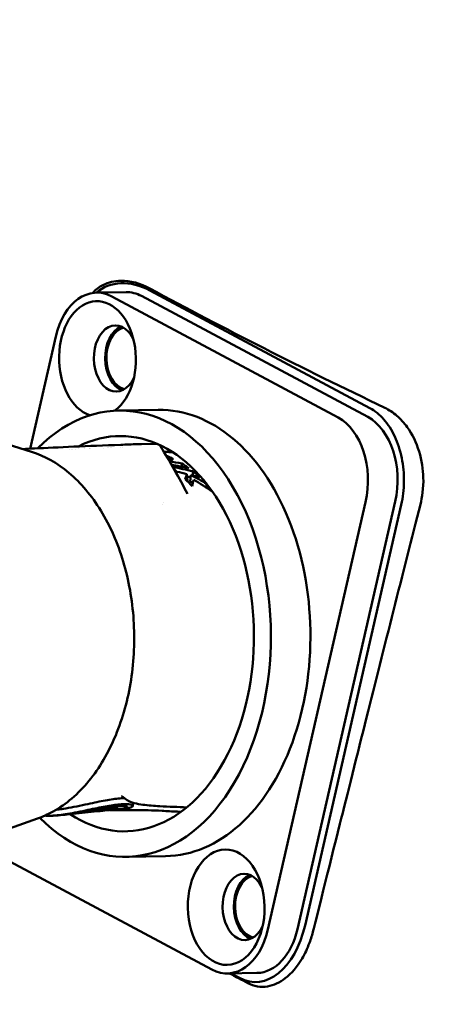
# Model space of a CAD drawing. Header units: millimetres. Extents: x 0 to 4878, y -120 to 1682.
# Tile 208 of 256: x 1350 to 1372, y 1035 to 1088. Entities that reach past the tile are written whole.
import ezdxf

# ---------------------------------------------------------------- set-up
doc = ezdxf.new("R2010")
doc.units = ezdxf.units.MM
doc.header["$LTSCALE"] = 2
doc.layers.add('Sichtbar (ISO)', color=7, linetype='Continuous', lineweight=50)

msp = doc.modelspace()

# ---------------------------------------------------------------- linework, layer by layer
at = {"layer": 'Sichtbar (ISO)'}
for p, q in [((1354.004, 1073.0803), (1355.5715, 1073.1065)), ((1354.8157, 1072.8763), (1366.7804, 1066.4822)), ((1356.3832, 1072.9026), (1368.3479, 1066.5084)), ((1356.8251, 1073.1951), (1368.4574, 1066.9778)), ((1350.504, 1064.8309), (1351.8586, 1070.7586)), ((1357.2655, 1066.883), (1355.1755, 1066.848)), ((1350.5728, 1064.6666), (1348.0214, 1065.4701)), ((1357.0838, 1065.0868), (1356.3921, 1065.0767)), ((1350.5117, 1064.702), (1350.5117, 1064.702)), ((1352.6021, 1064.7977), (1352.6021, 1064.7976)), ((1352.6924, 1064.8011), (1352.6903, 1064.8011)), ((1352.7286, 1064.8026), (1352.7286, 1064.8025)), ((1352.905, 1064.8093), (1352.905, 1064.8092)), ((1353.038, 1064.8143), (1353.038, 1064.8142)), ((1353.3936, 1064.8273), (1353.3936, 1064.8272)), ((1353.6152, 1064.8352), (1353.6152, 1064.8351)), ((1353.6494, 1064.8364), (1353.6494, 1064.8363)), ((1353.6841, 1064.8376), (1353.6841, 1064.8376)), ((1354.3939, 1064.8617), (1354.3939, 1064.8617)), ((1354.5652, 1064.8674), (1354.5652, 1064.8673)), ((1354.6668, 1064.8707), (1354.6668, 1064.8706)), ((1354.7495, 1064.8734), (1354.7495, 1064.8733)), ((1354.7846, 1064.8745), (1354.7846, 1064.8745)), ((1355.2575, 1064.8896), (1355.2575, 1064.8896)), ((1355.3845, 1064.8936), (1355.3845, 1064.8936)), ((1357.9683, 1064.266), (1357.9688, 1064.3382)), ((1358.8157, 1063.1381), (1358.782, 1063.4913)), ((1359.0024, 1063.4381), (1358.9547, 1063.1034)), ((1358.8156, 1062.4394), (1358.8156, 1062.4394)), ((1357.5388, 1062.0001), (1357.5388, 1062.0002)), ((1368.2314, 1062.0088), (1363.0675, 1039.4107)), ((1369.7989, 1062.035), (1364.6349, 1039.4369)), ((1357.5122, 1061.8836), (1357.5122, 1061.8836)), ((1370.1143, 1061.8677), (1365.0314, 1039.6271)), ((1354.9233, 1045.7505), (1354.6865, 1045.7255)), ((1355.1002, 1045.9405), (1355.0931, 1045.8172)), ((1355.1162, 1045.9416), (1355.1072, 1045.7852)), ((1355.5377, 1045.8154), (1355.3053, 1045.7908)), ((1355.9467, 1046.1134), (1355.9369, 1045.9441)), ((1350.8974, 1045.2774), (1348.3743, 1044.3889)), ((1354.053, 1045.6612), (1352.4542, 1045.4926)), ((1353.4679, 1045.6261), (1353.4619, 1045.6775)), ((1354.0532, 1045.6597), (1354.048, 1045.7038)), ((1354.5754, 1045.7163), (1354.3227, 1045.6897)), ((1360.1104, 1037.293), (1348.1456, 1043.6871)), ((1357.6605, 1043.2863), (1355.5705, 1043.2513)), ((1360.922, 1037.089), (1362.4895, 1037.1153)), ((1361.5697, 1036.8483), (1361.1133, 1037.0922))]:
    msp.add_line(p, q, dxfattribs=at)
for centre, major_axis, ratio, start_param, end_param in [((1354.0626, 1069.5808), (-0.0586, 3.4995), 0.6653497, 5.9287853, 7.4995816), ((1356.1795, 1070.3704), (2.0177, -2.8339), 0.7471574, 2.1577325, 3.218375), ((1355.6301, 1069.607), (-0.0586, 3.4995), 0.6653497, 5.9287853, 6.2831853), ((1354.0626, 1069.5808), (-0.0511, 3.0495), 0.6653497, 3.5852323, 9.2006696), ((1355.0329, 1069.597), (-0.0293, 1.7498), 0.6653497, 5.3466356, 10.3613276), ((1355.6301, 1069.607), (0.0293, -1.7498), 0.6653497, 3.4009611, 6.0238169), ((1355.6301, 1069.6068), (-0.0276, 1.6498), 0.6653497, 0.1576802, 2.9834298), ((1355.373, 1055.0497), (-0.1975, 11.7983), 0.6653497, 2.528832, 6.8624903), ((1357.463, 1055.0846), (0.1975, -11.7983), 0.6653497, 0, 3.1415927), ((1355.373, 1055.0497), (0.1749, -10.4485), 0.6653497, 5.8516032, 9.7399913), ((1366.0273, 1063.1866), (-0.0586, 3.4995), 0.6653497, 4.357989, 5.9287853), ((1367.5948, 1063.2129), (-0.0586, 3.4995), 0.6653497, 4.357989, 5.9287853), ((1356.1794, 1064.7708), (-0.0113, 0.2998), 0.4944602, 6.2666418, 6.2831853), ((1356.2549, 1065.07), (0.1998, 0.006), 0.0170716, 0.8436679, 2.0065292), ((1356.3965, 1064.7767), (-0.0044, 0.3), 0.7207959, 0, 0.0207459), ((1332.8314, 1054.4545), (41.2656, 1.4479), 0.2708389, 0.8895582, 0.9095967), ((1336.5191, 1054.8278), (-37.7242, -0.2804), 0.2904278, 4.0756911, 4.1055743), ((1356.1639, 1055.0629), (0.1627, -9.7005), 0.6653421, 2.6817883, 2.7438366), ((1466.9312, 2007.3682), (28.9114, -3452.243), 0.0350208, 4.9888641, 4.9889151), ((1329.8941, 1054.399), (42.4323, 1.4841), 0.2690353, 0.8021748, 0.8363562), ((1355.1937, 1055.0467), (-0.1644, 9.7863), 0.6653346, 5.7672986, 5.7937667), ((1345.1414, 987.737), (-4.5198, 77.3745), 0.8931538, 6.0196182, 6.0272598), ((1359.6189, 1056.9373), (-0.1007, 7.568), 0.1989819, 0.5209754, 0.5886171), ((1356.1641, 1055.0629), (0.163, -9.7005), 0.6653314, 2.5780276, 2.6436272), ((1450.4963, 1873.809), (24.732, -2916.3086), 0.0350696, 4.9936024, 4.9936826), ((1330.192, 1054.4101), (41.2785, 1.4438), 0.2690353, 0.7895063, 0.7958874), ((1345.9118, 992.1605), (-4.0988, 72.862), 0.8932737, 6.0107994, 6.0181888), ((1352.3839, 1059.8491), (-0.748, -14.2756), 0.9769328, 0.1821235, 0.2236859), ((1354.5162, 1044.2358), (0.186, -5.0356), 0.0236235, 1.8683298, 1.8698349), ((1361.8338, 1040.6048), (-0.0293, 1.7498), 0.6653497, 5.3466356, 10.3613276), ((1362.4309, 1040.6148), (0.0293, -1.7498), 0.6653497, 3.4009611, 6.0238169), ((1362.4309, 1040.615), (-0.0276, 1.6498), 0.6653497, 0.1581012, 2.9839742), ((1362.5125, 1040.9734), (-0.186, -4.3378), 0.6185346, 5.9942326, 7.5650289), ((1360.8634, 1040.5885), (0.0586, -3.4995), 0.6653497, 5.9287853, 7.4995816), ((1362.4309, 1040.6148), (0.0586, -3.4995), 0.6653497, 0, 1.2163963)]:
    msp.add_ellipse(centre, major_axis=major_axis, ratio=ratio, start_param=start_param, end_param=end_param, dxfattribs=at)
msp.add_ellipse((1360.8634, 1040.5885), major_axis=(-0.0511, 3.0495), ratio=0.6653497, dxfattribs=at)
for points, knots in [([(1337.5849, 1066.5838), (1337.6619, 1067.8585), (1337.8744, 1069.072), (1338.4764, 1071.5724), (1338.8878, 1072.8506), (1340.3588, 1077.1883), (1341.4687, 1080.1532), (1344.0913, 1087.6369), (1345.6271, 1092.1253), (1348.356, 1099.9445), (1349.5883, 1103.1917), (1351.3337, 1108.485), (1351.8873, 1110.491), (1352.5466, 1114.5276), (1352.5904, 1116.4953), (1352.6576, 1119.1208), (1352.6712, 1119.8172), (1352.6827, 1120.5136)], [0, 0, 0, 0, 0.4039528, 0.4039528, 0.894161, 0.894161, 2.1092491, 2.1092491, 3.8818108, 3.8818108, 5.188117, 5.188117, 5.8668682, 5.8668682, 6.4461826, 6.4461826, 6.6552018, 6.6552018, 6.6552018, 6.6552018]), ([(1356.8339, 1073.2965), (1356.329, 1073.5695), (1355.7958, 1073.7153), (1354.9654, 1073.7028), (1354.6421, 1073.6344), (1354.1418, 1073.3775), (1353.9606, 1073.2368), (1353.8084, 1073.0646)], [0.00000533, 0.00000533, 0.00000533, 0.00000533, 0.24320981, 0.24320981, 0.39918553, 0.39918553, 0.50793068, 0.50793068, 0.50793068, 0.50793068]), ([(1356.8339, 1073.2965), (1358.7845, 1072.2419), (1360.7941, 1071.189), (1364.9324, 1069.0871), (1367.0605, 1068.0383), (1369.2494, 1066.9913)], [0.0000032, 0.0000032, 0.0000032, 0.0000032, 0.9397396, 0.9397396, 1.8781334, 1.8781334, 1.8781334, 1.8781334]), ([(1368.4574, 1066.9778), (1368.7171, 1066.8359), (1368.967, 1066.6352), (1369.1904, 1066.3802), (1369.4135, 1066.1254), (1369.6102, 1065.8163), (1369.7706, 1065.471), (1369.9322, 1065.123), (1370.057, 1064.7382), (1370.1395, 1064.3334), (1370.2213, 1063.9319), (1370.2615, 1063.5108), (1370.2566, 1063.0927), (1370.2517, 1062.6739), (1370.2015, 1062.2582), (1370.1143, 1061.8677)], [0, 0, 0, 0, 0.1997865, 0.1997865, 0.1997865, 0.3993554, 0.3993554, 0.3993554, 0.6005308, 0.6005308, 0.6005308, 0.8001037, 0.8001037, 0.8001037, 1, 1, 1, 1]), ([(1371.1243, 1061.8845), (1371.2169, 1062.2568), (1371.2948, 1062.7382), (1371.2699, 1063.7298), (1371.2045, 1064.2051), (1370.911, 1065.1591), (1370.6991, 1065.5925), (1370.267, 1066.1956), (1370.0827, 1066.3991), (1369.6805, 1066.7445), (1369.4682, 1066.8844), (1369.2494, 1066.9913)], [-0.70680368, -0.70680368, -0.70680368, -0.70680368, -0.50287149, -0.50287149, -0.34611044, -0.34611044, -0.19150225, -0.19150225, -0.09424897, -0.09424897, -0.00000985, -0.00000985, -0.00000985, -0.00000985]), ([(1350.1151, 1064.8108), (1350.3124, 1064.8212), (1350.5202, 1064.8318), (1351.9427, 1064.9023), (1353.5506, 1064.97), (1355.5803, 1065.0483), (1355.8726, 1065.0594), (1356.1681, 1065.0706)], [0.3097562, 0.3097562, 0.3097562, 0.3097562, 0.4219801, 0.4219801, 1.03887515, 1.03887515, 1.14092784, 1.14092784, 1.14092784, 1.14092784]), ([(1357.0838, 1065.0868), (1357.1013, 1065.087), (1357.1158, 1065.0872), (1357.1321, 1065.0871), (1357.1357, 1065.087), (1357.1426, 1065.0869), (1357.1457, 1065.0868), (1357.1532, 1065.0865), (1357.1577, 1065.0862), (1357.1678, 1065.0854), (1357.1734, 1065.0848), (1357.1861, 1065.0831), (1357.1932, 1065.0819), (1357.2144, 1065.0775), (1357.2286, 1065.0735), (1357.267, 1065.0594), (1357.2908, 1065.047), (1357.3382, 1065.0137), (1357.3614, 1064.9911), (1357.3857, 1064.9584), (1357.3908, 1064.9508), (1357.3956, 1064.943)], [0, 0, 0, 0, 0.007359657, 0.007359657, 0.009569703, 0.009569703, 0.011230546, 0.011230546, 0.012977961, 0.012977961, 0.014780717, 0.014780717, 0.016975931, 0.016975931, 0.021366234, 0.021366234, 0.02927359, 0.02927359, 0.038755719, 0.038755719, 0.041499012, 0.041499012, 0.041499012, 0.041499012]), ([(1350.5728, 1064.6666), (1351.2726, 1064.4462), (1351.942, 1064.0666), (1353.1859, 1063.0199), (1353.7557, 1062.3411), (1354.7289, 1060.7537), (1355.1291, 1059.8411), (1355.7153, 1057.8821), (1355.9008, 1056.8359), (1356.0399, 1054.7161), (1355.9937, 1053.6429), (1355.6736, 1051.5743), (1355.3997, 1050.5794), (1354.6467, 1048.7667), (1354.1676, 1047.949), (1353.0472, 1046.5826), (1352.4067, 1046.0314), (1351.447, 1045.4982), (1351.175, 1045.3751), (1350.8974, 1045.2774)], [1.8083631, 1.8083631, 1.8083631, 1.8083631, 2.1150608, 2.1150608, 2.4351405, 2.4351405, 2.7611244, 2.7611244, 3.0876018, 3.0876018, 3.4137532, 3.4137532, 3.7400557, 3.7400557, 4.0665615, 4.0665615, 4.3903333, 4.3903333, 4.5133466, 4.5133466, 4.5133466, 4.5133466]), ([(1357.5623, 1064.6682), (1357.609, 1064.6649), (1357.6558, 1064.662), (1357.7528, 1064.6565), (1357.803, 1064.6541), (1357.9037, 1064.65), (1357.9541, 1064.6484), (1358.0145, 1064.6469), (1358.0244, 1064.6467), (1358.0342, 1064.6464)], [4.634896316, 4.634896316, 4.634896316, 4.634896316, 4.644655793, 4.644655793, 4.655075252, 4.655075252, 4.665494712, 4.665494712, 4.667534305, 4.667534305, 4.667534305, 4.667534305]), ([(1357.7833, 1064.2978), (1357.7941, 1064.2952), (1357.8048, 1064.2928), (1357.8152, 1064.2905), (1357.8318, 1064.2868), (1357.8476, 1064.2836), (1357.8628, 1064.2808), (1357.8704, 1064.2793), (1357.8778, 1064.278), (1357.885, 1064.2768), (1357.8922, 1064.2756), (1357.8991, 1064.2744), (1357.9057, 1064.2734), (1357.9191, 1064.2714), (1357.9313, 1064.2697), (1357.9428, 1064.2684), (1357.9543, 1064.2671), (1357.9649, 1064.2662), (1357.9748, 1064.2655), (1357.9797, 1064.2652), (1357.9844, 1064.2649), (1357.989, 1064.2648), (1357.9935, 1064.2646), (1357.9977, 1064.2646), (1358.0018, 1064.2646), (1358.0099, 1064.2646), (1358.0172, 1064.2649), (1358.0235, 1064.2657), (1358.0298, 1064.2664), (1358.0351, 1064.2675), (1358.0393, 1064.2689), (1358.0435, 1064.2704), (1358.0465, 1064.2723), (1358.0483, 1064.2745), (1358.0502, 1064.2767), (1358.0509, 1064.2793), (1358.0506, 1064.2821), (1358.0502, 1064.2849), (1358.0488, 1064.288), (1358.0463, 1064.2913), (1358.0439, 1064.2947), (1358.0403, 1064.2983), (1358.0357, 1064.302), (1358.031, 1064.3058), (1358.0253, 1064.3098), (1358.0188, 1064.3137), (1358.0123, 1064.3177), (1358.0049, 1064.3217), (1357.9966, 1064.3258), (1357.9883, 1064.3299), (1357.9792, 1064.334), (1357.9688, 1064.3382)], [0.39051353, 0.39051353, 0.39051353, 0.39051353, 0.41669582, 0.41669582, 0.41669582, 0.45836541, 0.45836541, 0.45836541, 0.47920021, 0.47920021, 0.47920021, 0.500035, 0.500035, 0.500035, 0.54170459, 0.54170459, 0.54170459, 0.58337418, 0.58337418, 0.58337418, 0.60420897, 0.60420897, 0.60420897, 0.62504377, 0.62504377, 0.62504377, 0.66671336, 0.66671336, 0.66671336, 0.70838295, 0.70838295, 0.70838295, 0.75005254, 0.75005254, 0.75005254, 0.79172213, 0.79172213, 0.79172213, 0.83339172, 0.83339172, 0.83339172, 0.8750613, 0.8750613, 0.8750613, 0.91673089, 0.91673089, 0.91673089, 0.95840048, 0.95840048, 0.95840048, 1, 1, 1, 1]), ([(1371.1243, 1061.8845), (1370.2157, 1058.3129), (1369.1934, 1054.2513), (1367.796, 1048.6813), (1367.2444, 1046.4777), (1366.3106, 1042.7443), (1365.5592, 1039.7329), (1365.4649, 1039.355)], [0.000012, 0.000012, 0.000012, 0.000012, 1.1380719, 1.1380719, 1.7456816, 1.7456816, 2.6616421, 2.6616421, 2.6616421, 2.6616421]), ([(1355.4819, 1046.3561), (1355.3872, 1046.3542), (1355.2798, 1046.3476), (1354.9296, 1046.3123), (1354.6611, 1046.2695), (1354.0814, 1046.1581), (1353.7586, 1046.0873), (1353.416, 1046.0124)], [0.92787694, 0.92787694, 0.92787694, 0.92787694, 0.97719676, 0.97719676, 1.07327032, 1.07327032, 1.16824026, 1.16824026, 1.16824026, 1.16824026]), ([(1355.3936, 1046.4267), (1355.3591, 1046.4541), (1355.3368, 1046.4631), (1355.3339, 1046.4643), (1355.3338, 1046.4643), (1355.3338, 1046.4643)], [0.000041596, 0.000041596, 0.000041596, 0.000041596, 0.04005231, 0.04005231, 0.043125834, 0.043125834, 0.043125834, 0.043125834]), ([(1358.7779, 1045.8678), (1358.322, 1045.8847), (1357.8358, 1045.9026), (1357.0543, 1045.9499), (1356.7575, 1045.9694), (1356.3118, 1046.0286), (1356.1619, 1046.0532), (1355.8497, 1046.1391), (1355.6749, 1046.2019), (1355.5096, 1046.3341)], [0.05514816, 0.05514816, 0.05514816, 0.05514816, 0.32318316, 0.32318316, 0.48547135, 0.48547135, 0.56715614, 0.56715614, 0.65102993, 0.65102993, 0.65102993, 0.65102993]), ([(1353.416, 1046.0124), (1353.2144, 1045.9684), (1353.0133, 1045.9265), (1352.6255, 1045.8521), (1352.4388, 1045.8196), (1352.1479, 1045.7762), (1352.0379, 1045.7618), (1351.9174, 1045.7487), (1351.9008, 1045.7469), (1351.8844, 1045.7452)], [0.00000286, 0.00000286, 0.00000286, 0.00000286, 0.06191814, 0.06191814, 0.12193158, 0.12193158, 0.16121582, 0.16121582, 0.16755084, 0.16755084, 0.16755084, 0.16755084]), ([(1353.1317, 1045.6137), (1353.3268, 1045.6507), (1353.5245, 1045.6899), (1353.916, 1045.7659), (1354.107, 1045.8021), (1354.5432, 1045.8774), (1354.7754, 1045.9109), (1355.1718, 1045.949), (1355.3312, 1045.953), (1355.5581, 1045.9369), (1355.6211, 1045.9168), (1355.6378, 1045.8688), (1355.5918, 1045.8419), (1355.3983, 1045.7985), (1355.2562, 1045.7824), (1355.0743, 1045.7744)], [0.00000162, 0.00000162, 0.00000162, 0.00000162, 0.06029298, 0.06029298, 0.12034196, 0.12034196, 0.20379198, 0.20379198, 0.28708886, 0.28708886, 0.37175566, 0.37175566, 0.45612043, 0.45612043, 0.53751897, 0.53751897, 0.53751897, 0.53751897]), ([(1355.5377, 1045.8154), (1355.6452, 1045.8268), (1355.7325, 1045.8421), (1355.904, 1045.8899), (1355.9499, 1045.9261), (1355.9177, 1045.9909), (1355.8395, 1046.0185), (1355.5695, 1046.0421), (1355.3832, 1046.0382), (1354.9251, 1045.9922), (1354.6593, 1045.9508), (1354.0862, 1045.8435), (1353.767, 1045.7754), (1353.4275, 1045.7034)], [0.69205515, 0.69205515, 0.69205515, 0.69205515, 0.75978424, 0.75978424, 0.86955834, 0.86955834, 0.97961196, 0.97961196, 1.0873433, 1.0873433, 1.19485842, 1.19485842, 1.30075864, 1.30075864, 1.30075864, 1.30075864]), ([(1353.6068, 1045.6392), (1353.7345, 1045.6585), (1353.86, 1045.6774), (1354.0982, 1045.711), (1354.21, 1045.7256), (1354.4111, 1045.7485), (1354.4997, 1045.7568), (1354.6106, 1045.7641), (1354.6438, 1045.7657), (1354.6877, 1045.7671), (1354.7014, 1045.7673), (1354.7202, 1045.7674), (1354.726, 1045.7674), (1354.7332, 1045.7673), (1354.7346, 1045.7673), (1354.7371, 1045.7673), (1354.7402, 1045.7672), (1354.7436, 1045.7672), (1354.7442, 1045.7671), (1354.7457, 1045.7671), (1354.7461, 1045.7671), (1354.7468, 1045.7671), (1354.7471, 1045.7671), (1354.7475, 1045.7671), (1354.7476, 1045.7671), (1354.7478, 1045.7671), (1354.7479, 1045.7671), (1354.748, 1045.7671), (1354.7481, 1045.7671), (1354.7482, 1045.7671)], [0.000001, 0.000001, 0.000001, 0.000001, 0.03894735, 0.03894735, 0.07779256, 0.07779256, 0.11634059, 0.11634059, 0.13554998, 0.13554998, 0.1451355, 0.1451355, 0.15009408, 0.15009408, 0.15133003, 0.15133003, 0.15233203, 0.15233203, 0.15312098, 0.15312098, 0.15359895, 0.15359895, 0.15389342, 0.15389342, 0.15405046, 0.15405046, 0.15416118, 0.15416118, 0.15427774, 0.15427774, 0.15427774, 0.15427774]), ([(1355.0895, 1045.8193), (1355.0521, 1045.8261), (1354.9882, 1045.8293), (1354.8121, 1045.8245), (1354.701, 1045.8166), (1354.4414, 1045.7888), (1354.2944, 1045.7691), (1353.9773, 1045.7214), (1353.8086, 1045.6936), (1353.6367, 1045.6648)], [0.000001, 0.000001, 0.000001, 0.000001, 0.05230894, 0.05230894, 0.10463834, 0.10463834, 0.15706057, 0.15706057, 0.20962428, 0.20962428, 0.20962428, 0.20962428]), ([(1355.105, 1045.7838), (1355.1068, 1045.7845), (1355.1075, 1045.785), (1355.1067, 1045.7858), (1355.1052, 1045.7861), (1355.0978, 1045.7863), (1355.0892, 1045.7859), (1355.0658, 1045.784), (1355.0511, 1045.7824), (1355.0175, 1045.7784), (1354.9987, 1045.776), (1354.9597, 1045.7706), (1354.9395, 1045.7676), (1354.9006, 1045.7617), (1354.8821, 1045.7588), (1354.8492, 1045.7534), (1354.8351, 1045.7509), (1354.8186, 1045.7478), (1354.8138, 1045.7469), (1354.8063, 1045.7453), (1354.8036, 1045.7447), (1354.8018, 1045.7442)], [0.000001, 0.000001, 0.000001, 0.000001, 0.003182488, 0.003182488, 0.00637883, 0.00637883, 0.012361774, 0.012361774, 0.018312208, 0.018312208, 0.024276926, 0.024276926, 0.030284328, 0.030284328, 0.036344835, 0.036344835, 0.042403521, 0.042403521, 0.045534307, 0.045534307, 0.048650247, 0.048650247, 0.048650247, 0.048650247]), ([(1354.9233, 1045.7505), (1354.9382, 1045.7521), (1354.9523, 1045.7537), (1354.9656, 1045.7554), (1354.9791, 1045.7571), (1354.9918, 1045.7589), (1355.0036, 1045.7607), (1355.0212, 1045.7634), (1355.0368, 1045.7662), (1355.0507, 1045.7691), (1355.0738, 1045.7738), (1355.092, 1045.7788), (1355.105, 1045.7838)], [0.69931807, 0.69931807, 0.69931807, 0.69931807, 0.74921425, 0.74921425, 0.74921425, 0.8, 0.8, 0.8, 0.87502564, 0.87502564, 0.87502564, 1, 1, 1, 1]), ([(1354.9727, 1045.7867), (1354.9921, 1045.7901), (1355.0106, 1045.7936), (1355.0438, 1045.8006), (1355.058, 1045.804), (1355.0816, 1045.8106), (1355.0879, 1045.8131), (1355.0948, 1045.8173), (1355.0931, 1045.8186), (1355.0895, 1045.8193)], [0.000000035, 0.000000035, 0.000000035, 0.000000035, 0.00606282, 0.00606282, 0.012225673, 0.012225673, 0.019248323, 0.019248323, 0.028833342, 0.028833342, 0.028833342, 0.028833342]), ([(1353.4275, 1045.7034), (1353.2396, 1045.6635), (1353.0519, 1045.6254), (1352.6885, 1045.557), (1352.5125, 1045.5266), (1352.0589, 1045.4581), (1351.8176, 1045.4334), (1351.4905, 1045.4188), (1351.3739, 1045.4206), (1351.2797, 1045.4296)], [0.000001, 0.000001, 0.000001, 0.000001, 0.05763014, 0.05763014, 0.11370459, 0.11370459, 0.21033281, 0.21033281, 0.27906585, 0.27906585, 0.27906585, 0.27906585]), ([(1351.997, 1045.4487), (1351.9759, 1045.4471), (1351.9548, 1045.4456), (1351.9127, 1045.4425), (1351.8916, 1045.441), (1351.8494, 1045.4381), (1351.8283, 1045.4367), (1351.7861, 1045.434), (1351.765, 1045.4326), (1351.7228, 1045.43), (1351.7017, 1045.4288), (1351.6805, 1045.4276)], [4.69201828, 4.69201828, 4.69201828, 4.69201828, 4.69455597, 4.69455597, 4.69709366, 4.69709366, 4.69963135, 4.69963135, 4.702169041, 4.702169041, 4.704706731, 4.704706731, 4.704706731, 4.704706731]), ([(1351.9969, 1045.4487), (1352.1408, 1045.4597), (1352.2858, 1045.4769), (1352.7032, 1045.5339), (1352.9656, 1045.5823), (1353.1317, 1045.6137)], [0.23150924, 0.23150924, 0.23150924, 0.23150924, 0.34230315, 0.34230315, 0.59151843, 0.59151843, 0.59151843, 0.59151843]), ([(1352.4542, 1045.4926), (1352.4479, 1045.492), (1352.4395, 1045.4911), (1352.4193, 1045.4891), (1352.4097, 1045.4881), (1352.3774, 1045.4851), (1352.3567, 1045.4832), (1352.3214, 1045.4802), (1352.3016, 1045.4786), (1352.2817, 1045.4773), (1352.281, 1045.4772), (1352.2802, 1045.4771)], [0.000001, 0.000001, 0.000001, 0.000001, 0.002540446, 0.002540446, 0.004628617, 0.004628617, 0.009277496, 0.009277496, 0.014534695, 0.014534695, 0.01473249, 0.01473249, 0.01473249, 0.01473249]), ([(1353.6367, 1045.6648), (1353.6281, 1045.6633), (1353.617, 1045.6614), (1353.5931, 1045.657), (1353.5825, 1045.655), (1353.553, 1045.6492), (1353.5353, 1045.6455), (1353.5052, 1045.6386), (1353.493, 1045.6356), (1353.4754, 1045.6304), (1353.47, 1045.6284), (1353.4668, 1045.6255), (1353.469, 1045.6248), (1353.4807, 1045.6244), (1353.4901, 1045.6249), (1353.5151, 1045.6271), (1353.5306, 1045.6288), (1353.5571, 1045.6321), (1353.5667, 1045.6334), (1353.5864, 1045.6361), (1353.5965, 1045.6376), (1353.6068, 1045.6392)], [0.000001, 0.000001, 0.000001, 0.000001, 0.002625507, 0.002625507, 0.004782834, 0.004782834, 0.008821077, 0.008821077, 0.012746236, 0.012746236, 0.016595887, 0.016595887, 0.020440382, 0.020440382, 0.024298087, 0.024298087, 0.028197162, 0.028197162, 0.030223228, 0.030223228, 0.032247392, 0.032247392, 0.032247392, 0.032247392]), ([(1354.1742, 1045.6772), (1354.1693, 1045.6766), (1354.1644, 1045.6759), (1354.1597, 1045.6753), (1354.1529, 1045.6744), (1354.1464, 1045.6735), (1354.14, 1045.6726), (1354.1374, 1045.6722), (1354.1348, 1045.6719), (1354.1322, 1045.6715), (1354.1279, 1045.6709), (1354.1236, 1045.6703), (1354.1195, 1045.6697), (1354.116, 1045.6692), (1354.1125, 1045.6687), (1354.1092, 1045.6683), (1354.1047, 1045.6676), (1354.1004, 1045.667), (1354.0964, 1045.6664), (1354.0919, 1045.6658), (1354.0877, 1045.6652), (1354.0838, 1045.6646), (1354.0816, 1045.6643), (1354.0795, 1045.664), (1354.0775, 1045.6637), (1354.0729, 1045.663), (1354.0688, 1045.6624), (1354.0655, 1045.6619), (1354.0607, 1045.6612), (1354.0572, 1045.6606), (1354.0552, 1045.6602), (1354.0532, 1045.6598), (1354.0527, 1045.6596), (1354.0536, 1045.6596), (1354.0541, 1045.6596), (1354.0552, 1045.6597), (1354.0566, 1045.6598), (1354.0575, 1045.6598), (1354.0585, 1045.6599), (1354.0597, 1045.66), (1354.0615, 1045.6602), (1354.0636, 1045.6604), (1354.0659, 1045.6606), (1354.0675, 1045.6607), (1354.0692, 1045.6609), (1354.0709, 1045.6611), (1354.074, 1045.6614), (1354.0773, 1045.6617), (1354.0807, 1045.662), (1354.0821, 1045.6622), (1354.0836, 1045.6623), (1354.085, 1045.6625), (1354.0899, 1045.663), (1354.095, 1045.6635), (1354.1002, 1045.6641), (1354.1056, 1045.6646), (1354.111, 1045.6652), (1354.1163, 1045.6658), (1354.1188, 1045.666), (1354.1213, 1045.6663), (1354.1238, 1045.6666), (1354.1265, 1045.6669), (1354.1292, 1045.6671), (1354.1319, 1045.6674), (1354.137, 1045.668), (1354.142, 1045.6685), (1354.1469, 1045.6691), (1354.1482, 1045.6692), (1354.1495, 1045.6693), (1354.1508, 1045.6695), (1354.1543, 1045.6699), (1354.1577, 1045.6702), (1354.161, 1045.6706), (1354.1655, 1045.6711), (1354.1699, 1045.6716), (1354.1741, 1045.672), (1354.1761, 1045.6723), (1354.1781, 1045.6725), (1354.18, 1045.6727), (1354.1821, 1045.6729), (1354.1842, 1045.6732), (1354.1862, 1045.6734), (1354.1901, 1045.6738), (1354.1938, 1045.6743), (1354.1974, 1045.6747), (1354.2009, 1045.6751), (1354.2043, 1045.6754), (1354.2076, 1045.6758), (1354.2108, 1045.6762), (1354.2139, 1045.6765), (1354.2169, 1045.6769), (1354.2198, 1045.6772), (1354.2226, 1045.6776), (1354.2253, 1045.6779), (1354.228, 1045.6782), (1354.2306, 1045.6785), (1354.2331, 1045.6788), (1354.2355, 1045.6791), (1354.2378, 1045.6793), (1354.2401, 1045.6796)], [0.00000003, 0.00000003, 0.00000003, 0.00000003, 0.01857076, 0.01857076, 0.01857076, 0.04545455, 0.04545455, 0.04545455, 0.05640649, 0.05640649, 0.05640649, 0.07494199, 0.07494199, 0.07494199, 0.09090909, 0.09090909, 0.09090909, 0.11240862, 0.11240862, 0.11240862, 0.13636364, 0.13636364, 0.13636364, 0.14996136, 0.14996136, 0.14996136, 0.18181818, 0.18181818, 0.18181818, 0.22727273, 0.22727273, 0.22727273, 0.27272727, 0.27272727, 0.27272727, 0.3011925, 0.3011925, 0.3011925, 0.31818182, 0.31818182, 0.31818182, 0.34526936, 0.34526936, 0.34526936, 0.36363636, 0.36363636, 0.36363636, 0.39571655, 0.39571655, 0.39571655, 0.40909091, 0.40909091, 0.40909091, 0.45365128, 0.45365128, 0.45365128, 0.5, 0.5, 0.5, 0.52158731, 0.52158731, 0.52158731, 0.54545455, 0.54545455, 0.54545455, 0.59090909, 0.59090909, 0.59090909, 0.60338626, 0.60338626, 0.60338626, 0.63636364, 0.63636364, 0.63636364, 0.68181818, 0.68181818, 0.68181818, 0.70370481, 0.70370481, 0.70370481, 0.72727273, 0.72727273, 0.72727273, 0.77272727, 0.77272727, 0.77272727, 0.81818182, 0.81818182, 0.81818182, 0.86363636, 0.86363636, 0.86363636, 0.90909091, 0.90909091, 0.90909091, 0.95454545, 0.95454545, 0.95454545, 1, 1, 1, 1]), ([(1354.5754, 1045.7163), (1354.6329, 1045.7201), (1354.6812, 1045.7245), (1354.7574, 1045.7341), (1354.7851, 1045.7392), (1354.8018, 1045.7442)], [-0.06003176, -0.06003176, -0.06003176, -0.06003176, -0.030017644, -0.030017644, -0.000001, -0.000001, -0.000001, -0.000001]), ([(1358.4724, 1045.6313), (1358.4083, 1045.6346), (1358.3444, 1045.638), (1358.0068, 1045.6557), (1357.7371, 1045.6702), (1357.4731, 1045.6844)], [0.14472877, 0.14472877, 0.14472877, 0.14472877, 0.16399834, 0.16399834, 0.24724799, 0.24724799, 0.24724799, 0.24724799]), ([(1340.4799, 1043.9548), (1341.5233, 1037.8602), (1342.9933, 1029.3087), (1347.5278, 1002.6507), (1347.6765, 1001.4494), (1350.2602, 987.1787)], [-8.1122945, -8.1122945, -8.1122945, -8.1122945, -4.3508022, -4.3508022, -0.0000015, -0.0000015, -0.0000015, -0.0000015]), ([(1351.0735, 1002.6282), (1350.3281, 1005.7826), (1349.5128, 1009.3039), (1346.1212, 1023.9674), (1343.5369, 1035.1747), (1341.5428, 1044.0178)], [-2.3333716, -2.3333716, -2.3333716, -2.3333716, -1.7095002, -1.7095002, -0.7053969, -0.7053969, -0.7053969, -0.7053969]), ([(1399.0873, 976.9384), (1381.1205, 979.5711), (1370.169, 981.1851), (1361.9394, 982.6298), (1360.4717, 982.9626), (1357.886, 984.3268), (1357.0769, 984.9826), (1355.3769, 987.0461), (1354.7946, 988.4977), (1353.6607, 991.7699), (1352.628, 995.8792), (1346.7068, 1021.4158), (1343.9536, 1033.4114), (1341.7298, 1043.2155), (1341.6377, 1043.6218), (1341.5477, 1044.019)], [0.000001, 0.000001, 0.000001, 0.000001, 5.4475866, 5.4475866, 8.8584414, 8.8584414, 11.0839934, 11.0839934, 14.4444599, 14.4444599, 21.911222, 21.911222, 26.3551106, 26.3551106, 26.5519043, 26.5519043, 26.5519043, 26.5519043]), ([(1341.7767, 1044.0165), (1342.5069, 1040.7865), (1343.3025, 1037.3013), (1345.4574, 1027.8849), (1346.9346, 1021.4746), (1349.0951, 1012.163), (1350.0077, 1008.2436), (1352.8176, 996.2845), (1353.4233, 993.8511), (1354.6289, 989.5976), (1355.12, 988.2484), (1356.4481, 985.9701), (1357.167, 985.1944), (1358.9051, 983.8785), (1359.9306, 983.4449), (1361.3956, 982.9353), (1362.4241, 982.6627), (1365.3937, 982.1285), (1366.0802, 982.0103), (1367.0235, 981.8483), (1367.6817, 981.7368), (1372.1564, 981.0061), (1377.3925, 980.2046), (1388.5946, 978.5152), (1395.3654, 977.5029), (1399.0307, 976.9553)], [1.7050058, 1.7050058, 1.7050058, 1.7050058, 2.3199211, 2.3199211, 3.3689732, 3.3689732, 3.9608023, 3.9608023, 5.2589956, 5.2589956, 6.7507065, 6.7507065, 8.1648045, 8.1648045, 9.8812174, 9.8812174, 11.5970775, 11.5970775, 11.9469822, 11.9469822, 12.6869305, 12.6869305, 16.4233901, 16.4233901, 19.3319374, 19.3319374, 19.3319374, 19.3319374]), ([(1365.4649, 1039.355), (1365.4386, 1039.2495), (1365.4098, 1039.1455), (1365.3433, 1038.9276), (1365.305, 1038.8143), (1365.1534, 1038.4067), (1365.0222, 1038.1279), (1364.6206, 1037.4444), (1364.3192, 1037.0878), (1363.6905, 1036.6036), (1363.3753, 1036.4567), (1362.872, 1036.3726), (1362.69, 1036.3722), (1362.3355, 1036.4323), (1362.1641, 1036.4911), (1361.9989, 1036.5788)], [-0.65699531, -0.65699531, -0.65699531, -0.65699531, -0.62348552, -0.62348552, -0.58575719, -0.58575719, -0.48480778, -0.48480778, -0.31495411, -0.31495411, -0.16583915, -0.16583915, -0.08182732, -0.08182732, -0.000001, -0.000001, -0.000001, -0.000001])]:
    msp.add_open_spline(points, degree=3, knots=knots, dxfattribs=at)
for points in [[(1357.3956, 1064.943), (1357.3956, 1064.943), (1357.3956, 1064.943), (1357.3956, 1064.943)], [(1357.3956, 1064.943), (1357.8977, 1064.121), (1358.3778, 1063.286), (1358.8156, 1062.4394)], [(1357.6891, 1064.4553), (1357.7828, 1064.4193), (1357.876, 1064.3803), (1357.9688, 1064.3382)], [(1359.0581, 1062.8424), (1358.9417, 1062.9728), (1358.8217, 1063.0985), (1358.699, 1063.2205)], [(1358.8157, 1063.1381), (1358.813, 1063.1293), (1358.8103, 1063.1205), (1358.8076, 1063.1117)], [(1358.9547, 1063.1034), (1359.0043, 1063.0767), (1359.0537, 1063.0497), (1359.1028, 1063.0224)], [(1359.0024, 1063.4381), (1359.2858, 1063.2908), (1359.5619, 1063.1345), (1359.8296, 1062.9706)], [(1359.1481, 1063.1891), (1359.1177, 1063.0811), (1359.0877, 1062.9655), (1359.0581, 1062.8424)], [(1359.1481, 1063.1891), (1359.4913, 1062.9899), (1359.8238, 1062.7775), (1360.1424, 1062.5522)], [(1359.8296, 1062.9706), (1359.8385, 1062.9611), (1359.8474, 1062.9515), (1359.8563, 1062.942)], [(1359.8305, 1062.7673), (1359.8302, 1062.835), (1359.8299, 1062.9028), (1359.8296, 1062.9706)], [(1355.5096, 1046.3341), (1355.471, 1046.365), (1355.4323, 1046.3958), (1355.3936, 1046.4267)], [(1354.9727, 1045.7867), (1354.7265, 1045.7443), (1354.482, 1045.7084), (1354.2401, 1045.6796)], [(1356.0115, 1045.7249), (1355.5742, 1045.7256), (1355.1419, 1045.7266), (1354.7129, 1045.7283)], [(1357.4731, 1045.6844), (1356.9764, 1045.711), (1356.4925, 1045.7241), (1356.0115, 1045.7249)], [(1361.9989, 1036.5788), (1361.6762, 1036.7502), (1361.3544, 1036.9209), (1361.0336, 1037.0909)]]:
    msp.add_open_spline(points, degree=3, dxfattribs=at)

doc.saveas('drawing.dxf')
